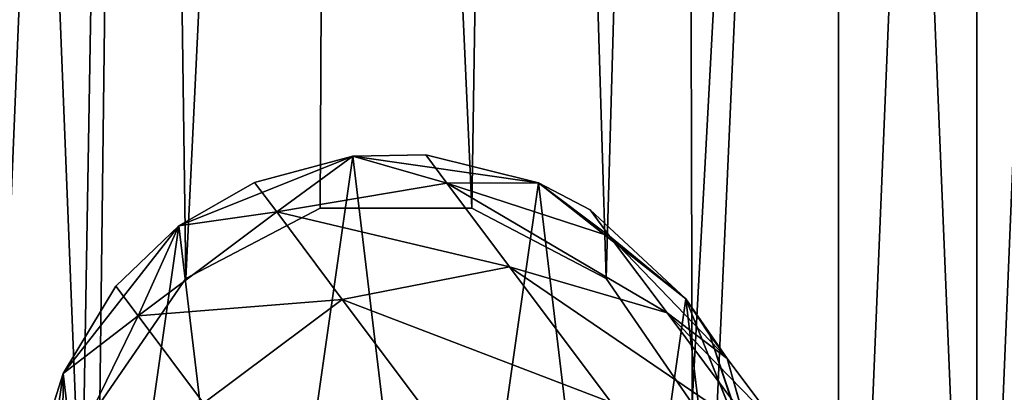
# Model space of a CAD drawing. Extents: x 4 to 698, y -308 to 195.
# Tile 163 of 256: x 374.24 to 390.56, y -15.45 to -9.28. Entities that reach past the tile are written whole.
import ezdxf

# ---------------------------------------------------------------- set-up
doc = ezdxf.new("R2010")
doc.units = 0
doc.header["$LTSCALE"] = 25.4
doc.layers.get('0').update_dxf_attribs({"color": 13, "linetype": 'CONTINUOUS'})

# ---------------------------------------------------------------- blocks, each defined once
blk = doc.blocks.new('DISK-III-7644_STL')
at = {"color": 250}
for p, q in [((379.766, -11.543, 556.61), (376.883, -12.697, 556.61)), ((379.766, -11.543, 556.61), (376.883, -12.697, 556.61)), ((379.766, -11.543, 357.588), (378.136, -11.976, 357.588)), ((378.136, -11.976, 357.588), (379.766, -11.543, 556.61)), ((378.136, -11.976, 357.588), (379.766, -11.543, 556.61)), ((379.766, -11.543, 357.588), (378.136, -11.976, 357.588)), ((379.766, -11.543, 357.588), (378.503, -12.465, 351.48)), ((379.766, -11.543, 357.588), (378.503, -12.465, 351.48)), ((380.972, -11.52, 357.588), (379.766, -11.543, 556.61)), ((380.972, -11.52, 357.588), (379.766, -11.543, 357.588)), ((380.972, -11.52, 357.588), (379.766, -11.543, 556.61)), ((380.972, -11.52, 357.588), (379.766, -11.543, 357.588)), ((382.84, -11.984, 556.61), (379.766, -11.543, 556.61)), ((382.84, -11.984, 556.61), (379.766, -11.543, 556.61)), ((379.766, -11.543, 357.588), (379.766, -11.543, 556.61)), ((379.766, -11.543, 357.588), (379.766, -11.543, 556.61)), ((379.766, -11.543, 357.588), (381.322, -11.988, 351.744)), ((379.766, -11.543, 357.588), (381.322, -11.988, 351.744)), ((382.84, -11.984, 357.588), (380.972, -11.52, 357.588)), ((380.972, -11.52, 357.588), (382.84, -11.984, 556.61)), ((380.972, -11.52, 357.588), (382.84, -11.984, 556.61)), ((380.972, -11.52, 357.588), (381.322, -11.988, 351.744)), ((380.972, -11.52, 357.588), (381.322, -11.988, 351.744)), ((382.84, -11.984, 357.588), (380.972, -11.52, 357.588)), ((378.136, -11.976, 357.588), (376.883, -12.697, 556.61)), ((378.136, -11.976, 357.588), (376.883, -12.697, 556.61)), ((378.136, -11.976, 357.588), (376.883, -12.697, 357.588)), ((378.136, -11.976, 357.588), (376.883, -12.697, 357.588)), ((378.136, -11.976, 357.588), (378.503, -12.465, 351.48)), ((378.136, -11.976, 357.588), (378.503, -12.465, 351.48)), ((381.322, -11.988, 351.744), (378.503, -12.465, 351.48)), ((381.322, -11.988, 351.744), (378.503, -12.465, 351.48)), ((382.84, -11.984, 357.588), (381.322, -11.988, 351.744)), ((382.84, -11.984, 357.588), (381.322, -11.988, 351.744)), ((381.322, -11.988, 351.744), (382.36, -13.374, 346.132)), ((381.322, -11.988, 351.744), (382.36, -13.374, 346.132)), ((381.322, -11.988, 351.744), (384.017, -12.865, 352.212)), ((381.322, -11.988, 351.744), (384.017, -12.865, 352.212)), ((385.282, -13.904, 556.61), (382.84, -11.984, 556.61)), ((383.694, -12.434, 357.588), (382.84, -11.984, 556.61)), ((385.282, -13.904, 556.61), (382.84, -11.984, 556.61)), ((383.694, -12.434, 357.588), (382.84, -11.984, 357.588)), ((382.84, -11.984, 357.588), (382.84, -11.984, 556.61)), ((383.694, -12.434, 357.588), (382.84, -11.984, 556.61)), ((382.84, -11.984, 357.588), (382.84, -11.984, 556.61)), ((382.84, -11.984, 357.588), (384.017, -12.865, 352.212)), ((382.84, -11.984, 357.588), (384.017, -12.865, 352.212)), ((383.694, -12.434, 357.588), (382.84, -11.984, 357.588)), ((378.503, -12.465, 351.48), (376.204, -14.187, 351.48)), ((378.503, -12.465, 351.48), (376.204, -14.187, 351.48)), ((376.883, -12.697, 357.588), (378.503, -12.465, 351.48)), ((376.883, -12.697, 357.588), (378.503, -12.465, 351.48)), ((379.223, -12.403, 556.61), (376.998, -13.57, 556.61)), ((376.998, -13.57, 558.11), (379.223, -12.403, 558.11)), ((376.998, -13.57, 558.11), (379.223, -12.403, 558.11)), ((379.223, -12.403, 556.61), (376.998, -13.57, 556.61)), ((378.503, -12.465, 351.48), (379.587, -13.914, 345.614)), ((378.503, -12.465, 351.48), (379.587, -13.914, 345.614)), ((381.735, -12.403, 556.61), (379.223, -12.403, 556.61)), ((379.223, -12.403, 558.11), (381.735, -12.403, 558.11)), ((379.223, -12.403, 558.11), (381.735, -12.403, 558.11)), ((379.223, -12.403, 558.11), (379.223, -12.403, 556.61)), ((381.735, -12.403, 556.61), (379.223, -12.403, 556.61)), ((379.223, -12.403, 558.11), (379.223, -12.403, 556.61)), ((383.96, -13.57, 556.61), (381.735, -12.403, 556.61)), ((381.735, -12.403, 558.11), (383.96, -13.57, 558.11)), ((381.735, -12.403, 558.11), (383.96, -13.57, 558.11)), ((381.735, -12.403, 558.11), (381.735, -12.403, 556.61)), ((383.96, -13.57, 556.61), (381.735, -12.403, 556.61)), ((381.735, -12.403, 558.11), (381.735, -12.403, 556.61)), ((385.282, -13.904, 357.588), (383.694, -12.434, 357.588)), ((383.694, -12.434, 357.588), (385.282, -13.904, 556.61)), ((383.694, -12.434, 357.588), (385.282, -13.904, 556.61)), ((383.694, -12.434, 357.588), (384.017, -12.865, 352.212)), ((383.694, -12.434, 357.588), (384.017, -12.865, 352.212)), ((385.282, -13.904, 357.588), (383.694, -12.434, 357.588)), ((376.883, -12.697, 556.61), (374.963, -15.139, 556.61)), ((376.883, -12.697, 556.61), (374.963, -15.139, 556.61)), ((376.883, -12.697, 556.61), (375.838, -13.698, 357.588)), ((376.883, -12.697, 357.588), (375.838, -13.698, 357.588)), ((376.883, -12.697, 556.61), (375.838, -13.698, 357.588)), ((376.883, -12.697, 357.588), (375.838, -13.698, 357.588)), ((376.883, -12.697, 357.588), (376.204, -14.187, 351.48)), ((376.883, -12.697, 357.588), (376.204, -14.187, 351.48)), ((376.883, -12.697, 357.588), (376.883, -12.697, 556.61)), ((376.883, -12.697, 357.588), (376.883, -12.697, 556.61)), ((384.017, -12.865, 352.212), (384.971, -14.139, 347.05)), ((385.282, -13.904, 357.588), (384.017, -12.865, 352.212)), ((384.017, -12.865, 352.212), (384.971, -14.139, 347.05)), ((384.017, -12.865, 352.212), (385.969, -14.894, 352.777)), ((384.017, -12.865, 352.212), (385.969, -14.894, 352.777)), ((385.282, -13.904, 357.588), (384.017, -12.865, 352.212)), ((379.587, -13.914, 345.614), (382.36, -13.374, 346.132)), ((379.587, -13.914, 345.614), (382.36, -13.374, 346.132)), ((382.36, -13.374, 346.132), (384.043, -15.622, 340.975)), ((382.36, -13.374, 346.132), (384.043, -15.622, 340.975)), ((382.36, -13.374, 346.132), (384.971, -14.139, 347.05)), ((382.36, -13.374, 346.132), (384.971, -14.139, 347.05)), ((375.838, -13.698, 357.588), (374.963, -15.139, 556.61)), ((375.838, -13.698, 357.588), (374.963, -15.139, 357.588)), ((375.838, -13.698, 357.588), (374.963, -15.139, 556.61)), ((375.838, -13.698, 357.588), (374.963, -15.139, 357.588)), ((376.998, -13.57, 556.61), (375.57, -15.638, 556.61)), ((375.57, -15.638, 558.11), (376.998, -13.57, 558.11)), ((375.57, -15.638, 558.11), (376.998, -13.57, 558.11)), ((376.998, -13.57, 556.61), (375.57, -15.638, 556.61)), ((375.838, -13.698, 357.588), (376.204, -14.187, 351.48)), ((375.838, -13.698, 357.588), (376.204, -14.187, 351.48)), ((376.998, -13.57, 558.11), (376.998, -13.57, 556.61)), ((376.998, -13.57, 558.11), (376.998, -13.57, 556.61)), ((385.388, -15.638, 556.61), (383.96, -13.57, 556.61)), ((383.96, -13.57, 558.11), (385.388, -15.638, 558.11)), ((383.96, -13.57, 558.11), (385.388, -15.638, 558.11)), ((383.96, -13.57, 558.11), (383.96, -13.57, 556.61)), ((385.388, -15.638, 556.61), (383.96, -13.57, 556.61)), ((383.96, -13.57, 558.11), (383.96, -13.57, 556.61)), ((377.289, -15.635, 345.614), (379.587, -13.914, 345.614)), ((377.289, -15.635, 345.614), (379.587, -13.914, 345.614)), ((379.587, -13.914, 345.614), (381.347, -16.264, 340.223)), ((379.587, -13.914, 345.614), (381.347, -16.264, 340.223)), ((386.436, -16.787, 556.61), (385.282, -13.904, 556.61)), ((385.68, -14.509, 357.588), (385.282, -13.904, 556.61)), ((386.436, -16.787, 556.61), (385.282, -13.904, 556.61)), ((385.68, -14.509, 357.588), (385.282, -13.904, 357.588)), ((385.282, -13.904, 357.588), (385.282, -13.904, 556.61)), ((385.68, -14.509, 357.588), (385.282, -13.904, 556.61)), ((385.282, -13.904, 357.588), (385.282, -13.904, 556.61)), ((385.282, -13.904, 357.588), (385.969, -14.894, 352.777)), ((385.282, -13.904, 357.588), (385.969, -14.894, 352.777)), ((385.68, -14.509, 357.588), (385.282, -13.904, 357.588)), ((376.204, -14.187, 351.48), (374.953, -16.758, 351.744)), ((376.204, -14.187, 351.48), (374.953, -16.758, 351.744)), ((374.963, -15.139, 357.588), (376.204, -14.187, 351.48)), ((374.963, -15.139, 357.588), (376.204, -14.187, 351.48)), ((376.204, -14.187, 351.48), (377.289, -15.635, 345.614)), ((376.204, -14.187, 351.48), (377.289, -15.635, 345.614)), ((384.971, -14.139, 347.05), (386.52, -16.207, 342.306)), ((384.971, -14.139, 347.05), (386.52, -16.207, 342.306)), ((384.971, -14.139, 347.05), (386.823, -16.035, 348.158)), ((384.971, -14.139, 347.05), (386.823, -16.035, 348.158)), ((386.436, -16.787, 357.588), (385.68, -14.509, 357.588)), ((385.68, -14.509, 357.588), (386.436, -16.787, 556.61)), ((385.68, -14.509, 357.588), (386.436, -16.787, 556.61)), ((385.68, -14.509, 357.588), (385.969, -14.894, 352.777)), ((385.68, -14.509, 357.588), (385.969, -14.894, 352.777)), ((385.68, -14.509, 357.588), (386.731, -17.611, 353.309)), ((385.68, -14.509, 357.588), (386.731, -17.611, 353.309)), ((386.436, -16.787, 357.588), (385.68, -14.509, 357.588)), ((385.969, -14.894, 352.777), (386.823, -16.035, 348.158)), ((385.969, -14.894, 352.777), (386.823, -16.035, 348.158)), ((385.969, -14.894, 352.777), (386.731, -17.611, 353.309)), ((385.969, -14.894, 352.777), (386.731, -17.611, 353.309)), ((374.963, -15.139, 556.61), (374.522, -18.213, 556.61)), ((374.963, -15.139, 556.61), (374.522, -18.213, 556.61)), ((374.963, -15.139, 357.588), (374.602, -16.29, 357.588)), ((374.602, -16.29, 357.588), (374.963, -15.139, 556.61)), ((374.602, -16.29, 357.588), (374.963, -15.139, 556.61)), ((374.963, -15.139, 357.588), (374.602, -16.29, 357.588)), ((374.963, -15.139, 357.588), (374.953, -16.758, 351.744)), ((374.963, -15.139, 357.588), (374.953, -16.758, 351.744)), ((374.963, -15.139, 357.588), (374.963, -15.139, 556.61)), ((374.963, -15.139, 357.588), (374.963, -15.139, 556.61))]:
    blk.add_line(p, q, dxfattribs=at)
mesh = blk.add_polyface(dxfattribs=at)
corners = [(301.698, -12.274, 585.61), (300.339, 4.129, 585.61), (300.339, -4.129, 585.61), (301.698, 12.274, 585.61), (301.834, -4.005, 585.61), (304.379, -20.085, 585.61), (303.152, -11.906, 585.61), (305.753, -19.482, 585.61), (308.31, -27.347, 585.61), (309.566, -26.527, 585.61), (313.382, -33.864, 585.61), (314.486, -32.848, 585.61), (319.457, -39.457, 585.61), (320.379, -38.273, 585.61), (326.371, -43.974, 585.61), (327.085, -42.654, 585.61), (333.933, -47.291, 585.61), (334.42, -45.872, 585.61), (341.938, -49.318, 585.61), (342.185, -47.839, 585.61), (350.168, -50, 585.61), (350.168, -48.5, 585.61), (358.398, -49.318, 585.61), (358.151, -47.839, 585.61), (365.916, -45.872, 585.61), (366.403, -47.291, 585.61), (373.252, -42.654, 585.61), (373.966, -43.974, 585.61), (379.957, -38.273, 585.61), (380.879, -39.457, 585.61), (385.851, -32.848, 585.61), (386.954, -33.864, 585.61), (390.771, -26.527, 585.61), (392.026, -27.347, 585.61), (394.583, -19.482, 585.61), (395.957, -20.085, 585.61), (397.184, -11.906, 585.61), (398.638, -12.274, 585.61), (398.502, -4.005, 585.61), (398.502, 4.005, 585.61), (301.834, 4.005, 585.61), (304.379, 20.085, 585.61), (303.152, 11.906, 585.61), (305.753, 19.482, 585.61), (308.31, 27.347, 585.61), (309.566, 26.527, 585.61), (313.382, 33.864, 585.61), (314.486, 32.848, 585.61), (319.457, 39.457, 585.61), (320.379, 38.273, 585.61), (326.371, 43.974, 585.61), (327.085, 42.654, 585.61), (333.933, 47.291, 585.61), (334.42, 45.872, 585.61), (341.938, 49.318, 585.61), (342.185, 47.839, 585.61), (350.168, 50, 585.61), (350.168, 48.5, 585.61), (358.151, 47.839, 585.61), (358.398, 49.318, 585.61), (365.916, 45.872, 585.61), (366.403, 47.291, 585.61), (373.252, 42.654, 585.61), (373.966, 43.974, 585.61), (379.957, 38.273, 585.61), (380.879, 39.457, 585.61), (385.851, 32.848, 585.61), (386.954, 33.864, 585.61), (390.771, 26.527, 585.61), (392.026, 27.347, 585.61), (394.583, 19.482, 585.61), (395.957, 20.085, 585.61), (397.184, 11.906, 585.61), (398.638, 12.274, 585.61), (399.997, -4.129, 585.61), (399.997, 4.129, 585.61)]
mesh.append_faces([[corners[k] for k in face] for face in [(0, 1, 2), (73, 74, 75)]], dxfattribs={"vtx0": -1, "color": 250})
mesh.append_faces([[corners[k] for k in face] for face in [(1, 0, 3), (4, 5, 6), (6, 5, 7), (7, 8, 9), (9, 10, 11), (11, 12, 13), (13, 14, 15), (15, 16, 17), (17, 18, 19), (19, 20, 21), (21, 22, 23), (23, 22, 24), (24, 25, 26), (26, 27, 28), (28, 29, 30), (30, 31, 32), (32, 33, 34), (34, 35, 36), (36, 37, 38), (38, 37, 39), (3, 40, 41), (40, 3, 4), (41, 43, 44), (44, 45, 46), (46, 47, 48), (48, 49, 50), (50, 51, 52), (52, 53, 54), (54, 55, 56), (56, 58, 59), (59, 60, 61), (61, 62, 63), (63, 64, 65), (65, 66, 67), (67, 68, 69), (69, 70, 71), (71, 72, 73)]], dxfattribs={"vtx0": -1, "vtx1": -1, "color": 250})
mesh.append_faces([[corners[k] for k in face] for face in [(3, 0, 4), (73, 39, 37)]], dxfattribs={"vtx0": -1, "vtx1": -1, "vtx2": -1, "color": 250})
mesh.append_faces([[corners[k] for k in face] for face in [(4, 0, 5), (7, 5, 8), (9, 8, 10), (11, 10, 12), (13, 12, 14), (15, 14, 16), (17, 16, 18), (19, 18, 20), (21, 20, 22), (24, 22, 25), (26, 25, 27), (28, 27, 29), (30, 29, 31), (32, 31, 33), (34, 33, 35), (36, 35, 37), (41, 40, 42), (41, 42, 43), (44, 43, 45), (46, 45, 47), (48, 47, 49), (50, 49, 51), (52, 51, 53), (54, 53, 55), (56, 55, 57), (56, 57, 58), (59, 58, 60), (61, 60, 62), (63, 62, 64), (65, 64, 66), (67, 66, 68), (69, 68, 70), (71, 70, 72), (73, 72, 39), (73, 37, 74)]], dxfattribs={"vtx0": -1, "vtx2": -1, "color": 250})
mesh = blk.add_polyface(dxfattribs=at)
corners = [(344.956, 34.367, 556.61), (346.229, -47.537, 556.61), (342.317, -47.049, 556.61), (345.847, 32.018, 556.61), (347.728, 30.351, 556.61), (350.168, -47.7, 556.61), (350.168, 29.75, 556.61), (352.608, 30.351, 556.61), (354.107, -47.537, 556.61), (354.489, 32.018, 556.61), (358.019, -47.049, 556.61), (355.38, 34.367, 556.61), (358.019, 47.049, 556.61), (361.878, 46.24, 556.61), (361.878, -46.24, 556.61), (365.656, 45.115, 556.61), (365.656, -45.115, 556.61), (369.329, 43.682, 556.61), (369.329, -43.682, 556.61), (372.871, 41.951, 556.61), (372.871, -41.951, 556.61), (376.258, 39.933, 556.61), (375.267, -18.133, 556.61), (375.57, -15.638, 556.61), (376.998, -13.57, 556.61), (379.466, 37.642, 556.61), (379.223, -12.403, 556.61), (381.735, -12.403, 556.61), (382.474, 35.094, 556.61), (383.96, -13.57, 556.61), (385.262, 32.306, 556.61), (385.388, -15.638, 556.61), (387.81, 29.298, 556.61), (385.691, -18.133, 556.61), (376.258, -39.933, 556.61), (376.158, -20.482, 556.61), (378.039, -22.149, 556.61), (379.466, -37.642, 556.61), (380.479, -22.75, 556.61), (382.474, -35.094, 556.61), (382.919, -22.149, 556.61), (385.262, -32.306, 556.61), (384.8, -20.482, 556.61), (387.81, -29.298, 556.61), (390.101, 26.089, 556.61), (390.101, -26.089, 556.61), (392.119, 22.703, 556.61), (392.119, -22.703, 556.61), (393.851, 19.161, 556.61), (393.851, -19.161, 556.61), (395.284, 15.488, 556.61), (395.284, -15.488, 556.61), (396.409, 11.71, 556.61), (396.409, -11.71, 556.61), (397.218, 7.851, 556.61), (397.218, -7.851, 556.61), (397.705, 3.939, 556.61), (397.705, -3.939, 556.61), (397.868, 0, 556.61), (314.646, -18.133, 556.61), (315.074, -32.306, 556.61), (312.526, -29.298, 556.61), (315.537, -20.482, 556.61), (317.862, -35.094, 556.61), (317.417, -22.149, 556.61), (319.857, -22.75, 556.61), (320.87, -37.642, 556.61), (322.297, -22.149, 556.61), (324.079, -39.933, 556.61), (324.178, -20.482, 556.61), (327.465, -41.951, 556.61), (325.069, -18.133, 556.61), (327.465, 41.951, 556.61), (331.007, 43.682, 556.61), (331.007, -43.682, 556.61), (334.68, 45.115, 556.61), (334.68, -45.115, 556.61), (338.458, 46.24, 556.61), (338.458, -46.24, 556.61), (342.317, 47.049, 556.61), (346.229, 47.537, 556.61), (345.259, 36.862, 556.61), (346.687, 38.93, 556.61), (350.168, 47.7, 556.61), (348.912, 40.097, 556.61), (351.425, 40.097, 556.61), (354.107, 47.537, 556.61), (353.65, 38.93, 556.61), (355.077, 36.862, 556.61), (302.631, 3.939, 556.61), (302.631, -3.939, 556.61), (302.468, 0, 556.61), (303.119, 7.851, 556.61), (303.119, -7.851, 556.61), (303.928, 11.71, 556.61), (303.928, -11.71, 556.61), (305.053, 15.488, 556.61), (305.053, -15.488, 556.61), (306.486, 19.161, 556.61), (306.486, -19.161, 556.61), (308.217, 22.703, 556.61), (308.217, -22.703, 556.61), (310.235, 26.089, 556.61), (310.235, -26.089, 556.61), (312.526, 29.298, 556.61), (315.074, 32.306, 556.61), (314.948, -15.638, 556.61), (316.376, -13.57, 556.61), (317.862, 35.094, 556.61), (318.601, -12.403, 556.61), (320.87, 37.642, 556.61), (321.114, -12.403, 556.61), (324.079, 39.933, 556.61), (323.339, -13.57, 556.61), (324.766, -15.638, 556.61)]
mesh.append_faces([[corners[k] for k in face] for face in [(57, 56, 58), (89, 90, 91)]], dxfattribs={"vtx0": -1, "color": 250})
mesh.append_faces([[corners[k] for k in face] for face in [(1, 4, 5), (5, 7, 8), (8, 9, 10), (10, 13, 14), (14, 15, 16), (16, 17, 18), (18, 19, 20), (22, 21, 23), (23, 21, 24), (24, 25, 26), (26, 25, 27), (27, 28, 29), (29, 30, 31), (31, 32, 33), (34, 36, 37), (37, 38, 39), (39, 40, 41), (41, 33, 43), (43, 44, 45), (45, 46, 47), (47, 48, 49), (49, 50, 51), (51, 52, 53), (53, 54, 55), (55, 56, 57), (60, 62, 63), (63, 65, 66), (66, 67, 68), (68, 69, 70), (70, 73, 74), (74, 75, 76), (76, 77, 78), (78, 79, 2), (0, 80, 81), (81, 80, 82), (82, 83, 84), (84, 83, 85), (85, 86, 87), (87, 86, 88), (88, 12, 11), (90, 92, 93), (93, 94, 95), (95, 96, 97), (97, 98, 99), (99, 100, 101), (101, 102, 103), (103, 104, 61), (59, 105, 106), (106, 105, 107), (107, 108, 109), (109, 110, 111), (111, 112, 113), (113, 112, 114), (114, 72, 71)]], dxfattribs={"vtx0": -1, "vtx1": -1, "color": 250})
mesh.append_faces([[corners[k] for k in face] for face in [(10, 11, 12), (20, 21, 22), (43, 33, 32), (70, 71, 72), (2, 79, 0), (61, 105, 59)]], dxfattribs={"vtx0": -1, "vtx1": -1, "vtx2": -1, "color": 250})
mesh.append_faces([[corners[k] for k in face] for face in [(0, 1, 2), (1, 0, 3), (1, 3, 4), (5, 4, 6), (5, 6, 7), (8, 7, 9), (10, 9, 11), (10, 12, 13), (14, 13, 15), (16, 15, 17), (18, 17, 19), (20, 19, 21), (24, 21, 25), (27, 25, 28), (29, 28, 30), (31, 30, 32), (22, 34, 20), (34, 22, 35), (34, 35, 36), (37, 36, 38), (39, 38, 40), (41, 40, 42), (41, 42, 33), (43, 32, 44), (45, 44, 46), (47, 46, 48), (49, 48, 50), (51, 50, 52), (53, 52, 54), (55, 54, 56), (59, 60, 61), (60, 59, 62), (63, 62, 64), (63, 64, 65), (66, 65, 67), (68, 67, 69), (70, 69, 71), (70, 72, 73), (74, 73, 75), (76, 75, 77), (78, 77, 79), (0, 79, 80), (82, 80, 83), (85, 83, 86), (88, 86, 12), (90, 89, 92), (93, 92, 94), (95, 94, 96), (97, 96, 98), (99, 98, 100), (101, 100, 102), (103, 102, 104), (61, 104, 105), (107, 105, 108), (109, 108, 110), (111, 110, 112), (114, 112, 72)]], dxfattribs={"vtx0": -1, "vtx2": -1, "color": 250})
mesh = blk.add_polyface(dxfattribs=at)
corners = [(314.646, -18.133, 558.11), (315.074, 32.306, 558.11), (312.526, 29.298, 558.11), (314.948, -15.638, 558.11), (316.376, -13.57, 558.11), (317.862, 35.094, 558.11), (318.601, -12.403, 558.11), (320.87, 37.642, 558.11), (321.114, -12.403, 558.11), (324.079, 39.933, 558.11), (323.339, -13.57, 558.11), (324.766, -15.638, 558.11), (327.465, 41.951, 558.11), (325.069, -18.133, 558.11), (327.465, -41.951, 558.11), (331.007, -43.682, 558.11), (331.007, 43.682, 558.11), (334.68, -45.115, 558.11), (334.68, 45.115, 558.11), (338.458, -46.24, 558.11), (338.458, 46.24, 558.11), (342.317, -47.049, 558.11), (342.317, 47.049, 558.11), (346.229, -47.537, 558.11), (344.956, 34.367, 558.11), (345.847, 32.018, 558.11), (347.728, 30.351, 558.11), (350.168, -47.7, 558.11), (350.168, 29.75, 558.11), (354.107, -47.537, 558.11), (352.608, 30.351, 558.11), (354.489, 32.018, 558.11), (358.019, -47.049, 558.11), (355.38, 34.367, 558.11), (302.631, -3.939, 558.11), (302.631, 3.939, 558.11), (302.468, 0, 558.11), (303.119, -7.851, 558.11), (303.119, 7.851, 558.11), (303.928, -11.71, 558.11), (303.928, 11.71, 558.11), (305.053, -15.488, 558.11), (305.053, 15.488, 558.11), (306.486, -19.161, 558.11), (306.486, 19.161, 558.11), (308.217, -22.703, 558.11), (308.217, 22.703, 558.11), (310.235, -26.089, 558.11), (310.235, 26.089, 558.11), (312.526, -29.298, 558.11), (315.074, -32.306, 558.11), (315.537, -20.482, 558.11), (317.862, -35.094, 558.11), (317.417, -22.149, 558.11), (319.857, -22.75, 558.11), (320.87, -37.642, 558.11), (322.297, -22.149, 558.11), (324.079, -39.933, 558.11), (324.178, -20.482, 558.11), (346.229, 47.537, 558.11), (345.259, 36.862, 558.11), (346.687, 38.93, 558.11), (350.168, 47.7, 558.11), (348.912, 40.097, 558.11), (351.425, 40.097, 558.11), (354.107, 47.537, 558.11), (353.65, 38.93, 558.11), (355.077, 36.862, 558.11), (358.019, 47.049, 558.11), (361.878, -46.24, 558.11), (361.878, 46.24, 558.11), (365.656, -45.115, 558.11), (365.656, 45.115, 558.11), (369.329, -43.682, 558.11), (369.329, 43.682, 558.11), (372.871, -41.951, 558.11), (372.871, 41.951, 558.11), (375.267, -18.133, 558.11), (376.258, -39.933, 558.11), (376.158, -20.482, 558.11), (378.039, -22.149, 558.11), (379.466, -37.642, 558.11), (380.479, -22.75, 558.11), (382.474, -35.094, 558.11), (382.919, -22.149, 558.11), (385.262, -32.306, 558.11), (384.8, -20.482, 558.11), (385.691, -18.133, 558.11), (387.81, -29.298, 558.11), (376.258, 39.933, 558.11), (375.57, -15.638, 558.11), (376.998, -13.57, 558.11), (379.466, 37.642, 558.11), (379.223, -12.403, 558.11), (381.735, -12.403, 558.11), (382.474, 35.094, 558.11), (383.96, -13.57, 558.11), (385.262, 32.306, 558.11), (385.388, -15.638, 558.11), (387.81, 29.298, 558.11), (390.101, -26.089, 558.11), (390.101, 26.089, 558.11), (392.119, -22.703, 558.11), (392.119, 22.703, 558.11), (393.851, -19.161, 558.11), (393.851, 19.161, 558.11), (395.284, -15.488, 558.11), (395.284, 15.488, 558.11), (396.409, -11.71, 558.11), (396.409, 11.71, 558.11), (397.218, -7.851, 558.11), (397.218, 7.851, 558.11), (397.705, -3.939, 558.11), (397.705, 3.939, 558.11), (397.868, 0, 558.11)]
mesh.append_faces([[corners[k] for k in face] for face in [(34, 35, 36), (113, 112, 114)]], dxfattribs={"vtx0": -1, "color": 250})
mesh.append_faces([[corners[k] for k in face] for face in [(1, 4, 5), (5, 6, 7), (7, 8, 9), (9, 11, 12), (12, 15, 16), (16, 17, 18), (18, 19, 20), (20, 21, 22), (24, 23, 25), (25, 23, 26), (26, 27, 28), (28, 29, 30), (30, 29, 31), (31, 32, 33), (35, 37, 38), (38, 39, 40), (40, 41, 42), (42, 43, 44), (44, 45, 46), (46, 47, 48), (48, 49, 2), (0, 50, 51), (51, 52, 53), (53, 52, 54), (54, 55, 56), (56, 57, 58), (58, 14, 13), (59, 61, 62), (62, 64, 65), (65, 67, 68), (68, 69, 70), (70, 71, 72), (72, 73, 74), (74, 75, 76), (77, 78, 79), (79, 78, 80), (80, 81, 82), (82, 83, 84), (84, 85, 86), (86, 85, 87), (89, 91, 92), (92, 94, 95), (95, 96, 97), (97, 98, 99), (99, 100, 101), (101, 102, 103), (103, 104, 105), (105, 106, 107), (107, 108, 109), (109, 110, 111), (111, 112, 113)]], dxfattribs={"vtx0": -1, "vtx1": -1, "color": 250})
mesh.append_faces([[corners[k] for k in face] for face in [(12, 13, 14), (22, 23, 24), (2, 50, 0), (68, 33, 32), (76, 75, 77), (99, 87, 88)]], dxfattribs={"vtx0": -1, "vtx1": -1, "vtx2": -1, "color": 250})
mesh.append_faces([[corners[k] for k in face] for face in [(0, 1, 2), (1, 0, 3), (1, 3, 4), (5, 4, 6), (7, 6, 8), (9, 8, 10), (9, 10, 11), (12, 11, 13), (12, 14, 15), (16, 15, 17), (18, 17, 19), (20, 19, 21), (22, 21, 23), (26, 23, 27), (28, 27, 29), (31, 29, 32), (35, 34, 37), (38, 37, 39), (40, 39, 41), (42, 41, 43), (44, 43, 45), (46, 45, 47), (48, 47, 49), (2, 49, 50), (51, 50, 52), (54, 52, 55), (56, 55, 57), (58, 57, 14), (24, 59, 22), (59, 24, 60), (59, 60, 61), (62, 61, 63), (62, 63, 64), (65, 64, 66), (65, 66, 67), (68, 67, 33), (68, 32, 69), (70, 69, 71), (72, 71, 73), (74, 73, 75), (77, 75, 78), (80, 78, 81), (82, 81, 83), (84, 83, 85), (87, 85, 88), (77, 89, 76), (89, 77, 90), (89, 90, 91), (92, 91, 93), (92, 93, 94), (95, 94, 96), (97, 96, 98), (99, 98, 87), (99, 88, 100), (101, 100, 102), (103, 102, 104), (105, 104, 106), (107, 106, 108), (109, 108, 110), (111, 110, 112)]], dxfattribs={"vtx0": -1, "vtx2": -1, "color": 250})
mesh = blk.add_polyface(dxfattribs=at)
corners = [(375.676, -21.096, 556.61), (374.963, -15.139, 556.61), (374.522, -18.213, 556.61), (376.883, -12.697, 556.61), (378.118, -23.016, 556.61), (379.766, -11.543, 556.61), (381.192, -23.457, 556.61), (382.84, -11.984, 556.61), (384.076, -22.303, 556.61), (385.282, -13.904, 556.61), (385.995, -19.861, 556.61), (386.436, -16.787, 556.61)]
mesh.append_faces([[corners[k] for k in face] for face in [(0, 1, 2), (9, 10, 11)]], dxfattribs={"vtx0": -1, "color": 250})
mesh.append_faces([[corners[k] for k in face] for face in [(1, 0, 3), (3, 4, 5), (5, 6, 7), (7, 8, 9)]], dxfattribs={"vtx0": -1, "vtx1": -1, "color": 250})
mesh.append_faces([[corners[k] for k in face] for face in [(3, 0, 4), (5, 4, 6), (7, 6, 8), (9, 8, 10)]], dxfattribs={"vtx0": -1, "vtx2": -1, "color": 250})
mesh = blk.add_polyface(dxfattribs=at)
corners = [(379.766, -11.543, 556.61), (378.136, -11.976, 357.588), (376.883, -12.697, 556.61)]
mesh.append_faces([[corners[k] for k in face] for face in [(0, 1, 2)]], dxfattribs={"color": 250})
mesh = blk.add_polyface(dxfattribs=at)
corners = [(379.766, -11.543, 556.61), (379.766, -11.543, 357.588), (378.136, -11.976, 357.588)]
mesh.append_faces([[corners[k] for k in face] for face in [(0, 1, 2)]], dxfattribs={"color": 250})
mesh = blk.add_polyface(dxfattribs=at)
corners = [(379.766, -11.543, 357.588), (378.503, -12.465, 351.48), (378.136, -11.976, 357.588)]
mesh.append_faces([[corners[k] for k in face] for face in [(0, 1, 2)]], dxfattribs={"color": 250})
mesh = blk.add_polyface(dxfattribs=at)
corners = [(379.766, -11.543, 357.588), (381.322, -11.988, 351.744), (378.503, -12.465, 351.48)]
mesh.append_faces([[corners[k] for k in face] for face in [(0, 1, 2)]], dxfattribs={"color": 250})
mesh = blk.add_polyface(dxfattribs=at)
corners = [(382.84, -11.984, 556.61), (380.972, -11.52, 357.588), (379.766, -11.543, 556.61)]
mesh.append_faces([[corners[k] for k in face] for face in [(0, 1, 2)]], dxfattribs={"color": 250})
mesh = blk.add_polyface(dxfattribs=at)
corners = [(379.766, -11.543, 556.61), (380.972, -11.52, 357.588), (379.766, -11.543, 357.588)]
mesh.append_faces([[corners[k] for k in face] for face in [(0, 1, 2)]], dxfattribs={"color": 250})
mesh = blk.add_polyface(dxfattribs=at)
corners = [(380.972, -11.52, 357.588), (381.322, -11.988, 351.744), (379.766, -11.543, 357.588)]
mesh.append_faces([[corners[k] for k in face] for face in [(0, 1, 2)]], dxfattribs={"color": 250})
mesh = blk.add_polyface(dxfattribs=at)
corners = [(382.84, -11.984, 556.61), (382.84, -11.984, 357.588), (380.972, -11.52, 357.588)]
mesh.append_faces([[corners[k] for k in face] for face in [(0, 1, 2)]], dxfattribs={"color": 250})
mesh = blk.add_polyface(dxfattribs=at)
corners = [(382.84, -11.984, 357.588), (381.322, -11.988, 351.744), (380.972, -11.52, 357.588)]
mesh.append_faces([[corners[k] for k in face] for face in [(0, 1, 2)]], dxfattribs={"color": 250})
mesh = blk.add_polyface(dxfattribs=at)
corners = [(376.883, -12.697, 556.61), (378.136, -11.976, 357.588), (376.883, -12.697, 357.588)]
mesh.append_faces([[corners[k] for k in face] for face in [(0, 1, 2)]], dxfattribs={"color": 250})
mesh = blk.add_polyface(dxfattribs=at)
corners = [(378.136, -11.976, 357.588), (378.503, -12.465, 351.48), (376.883, -12.697, 357.588)]
mesh.append_faces([[corners[k] for k in face] for face in [(0, 1, 2)]], dxfattribs={"color": 250})
mesh = blk.add_polyface(dxfattribs=at)
corners = [(378.503, -12.465, 351.48), (382.36, -13.374, 346.132), (379.587, -13.914, 345.614), (381.322, -11.988, 351.744)]
mesh.append_faces([[corners[k] for k in face] for face in [(0, 1, 2), (1, 0, 3)]], dxfattribs={"vtx0": -1, "color": 250})
mesh = blk.add_polyface(dxfattribs=at)
corners = [(382.84, -11.984, 357.588), (384.017, -12.865, 352.212), (381.322, -11.988, 351.744)]
mesh.append_faces([[corners[k] for k in face] for face in [(0, 1, 2)]], dxfattribs={"color": 250})
mesh = blk.add_polyface(dxfattribs=at)
corners = [(381.322, -11.988, 351.744), (384.971, -14.139, 347.05), (382.36, -13.374, 346.132), (384.017, -12.865, 352.212)]
mesh.append_faces([[corners[k] for k in face] for face in [(0, 1, 2), (1, 0, 3)]], dxfattribs={"vtx0": -1, "color": 250})
mesh = blk.add_polyface(dxfattribs=at)
corners = [(385.282, -13.904, 556.61), (383.694, -12.434, 357.588), (382.84, -11.984, 556.61)]
mesh.append_faces([[corners[k] for k in face] for face in [(0, 1, 2)]], dxfattribs={"color": 250})
mesh = blk.add_polyface(dxfattribs=at)
corners = [(382.84, -11.984, 556.61), (383.694, -12.434, 357.588), (382.84, -11.984, 357.588)]
mesh.append_faces([[corners[k] for k in face] for face in [(0, 1, 2)]], dxfattribs={"color": 250})
mesh = blk.add_polyface(dxfattribs=at)
corners = [(383.694, -12.434, 357.588), (384.017, -12.865, 352.212), (382.84, -11.984, 357.588)]
mesh.append_faces([[corners[k] for k in face] for face in [(0, 1, 2)]], dxfattribs={"color": 250})
mesh = blk.add_polyface(dxfattribs=at)
corners = [(376.883, -12.697, 357.588), (378.503, -12.465, 351.48), (376.204, -14.187, 351.48)]
mesh.append_faces([[corners[k] for k in face] for face in [(0, 1, 2)]], dxfattribs={"color": 250})
mesh = blk.add_polyface(dxfattribs=at)
corners = [(376.204, -14.187, 351.48), (379.587, -13.914, 345.614), (377.289, -15.635, 345.614), (378.503, -12.465, 351.48)]
mesh.append_faces([[corners[k] for k in face] for face in [(0, 1, 2), (1, 0, 3)]], dxfattribs={"vtx0": -1, "color": 250})
mesh = blk.add_polyface(dxfattribs=at)
corners = [(379.223, -12.403, 558.11), (376.998, -13.57, 556.61), (379.223, -12.403, 556.61), (376.998, -13.57, 558.11)]
mesh.append_faces([[corners[k] for k in face] for face in [(0, 1, 2), (1, 0, 3)]], dxfattribs={"vtx0": -1, "color": 250})
mesh = blk.add_polyface(dxfattribs=at)
corners = [(381.735, -12.403, 558.11), (379.223, -12.403, 556.61), (381.735, -12.403, 556.61), (379.223, -12.403, 558.11)]
mesh.append_faces([[corners[k] for k in face] for face in [(0, 1, 2), (1, 0, 3)]], dxfattribs={"vtx0": -1, "color": 250})
mesh = blk.add_polyface(dxfattribs=at)
corners = [(383.96, -13.57, 558.11), (381.735, -12.403, 556.61), (383.96, -13.57, 556.61), (381.735, -12.403, 558.11)]
mesh.append_faces([[corners[k] for k in face] for face in [(0, 1, 2), (1, 0, 3)]], dxfattribs={"vtx0": -1, "color": 250})
mesh = blk.add_polyface(dxfattribs=at)
corners = [(385.282, -13.904, 556.61), (385.282, -13.904, 357.588), (383.694, -12.434, 357.588)]
mesh.append_faces([[corners[k] for k in face] for face in [(0, 1, 2)]], dxfattribs={"color": 250})
mesh = blk.add_polyface(dxfattribs=at)
corners = [(385.282, -13.904, 357.588), (384.017, -12.865, 352.212), (383.694, -12.434, 357.588)]
mesh.append_faces([[corners[k] for k in face] for face in [(0, 1, 2)]], dxfattribs={"color": 250})
mesh = blk.add_polyface(dxfattribs=at)
corners = [(376.883, -12.697, 556.61), (375.838, -13.698, 357.588), (374.963, -15.139, 556.61)]
mesh.append_faces([[corners[k] for k in face] for face in [(0, 1, 2)]], dxfattribs={"color": 250})
mesh = blk.add_polyface(dxfattribs=at)
corners = [(376.883, -12.697, 556.61), (376.883, -12.697, 357.588), (375.838, -13.698, 357.588)]
mesh.append_faces([[corners[k] for k in face] for face in [(0, 1, 2)]], dxfattribs={"color": 250})
mesh = blk.add_polyface(dxfattribs=at)
corners = [(376.883, -12.697, 357.588), (376.204, -14.187, 351.48), (375.838, -13.698, 357.588)]
mesh.append_faces([[corners[k] for k in face] for face in [(0, 1, 2)]], dxfattribs={"color": 250})
mesh = blk.add_polyface(dxfattribs=at)
corners = [(384.971, -14.139, 347.05), (385.969, -14.894, 352.777), (386.823, -16.035, 348.158), (384.017, -12.865, 352.212)]
mesh.append_faces([[corners[k] for k in face] for face in [(0, 1, 2), (1, 0, 3)]], dxfattribs={"vtx0": -1, "color": 250})
mesh = blk.add_polyface(dxfattribs=at)
corners = [(384.017, -12.865, 352.212), (385.282, -13.904, 357.588), (385.969, -14.894, 352.777)]
mesh.append_faces([[corners[k] for k in face] for face in [(0, 1, 2)]], dxfattribs={"color": 250})
mesh = blk.add_polyface(dxfattribs=at)
corners = [(379.587, -13.914, 345.614), (384.043, -15.622, 340.975), (381.347, -16.264, 340.223), (382.36, -13.374, 346.132)]
mesh.append_faces([[corners[k] for k in face] for face in [(0, 1, 2), (1, 0, 3)]], dxfattribs={"vtx0": -1, "color": 250})
mesh = blk.add_polyface(dxfattribs=at)
corners = [(382.36, -13.374, 346.132), (386.52, -16.207, 342.306), (384.043, -15.622, 340.975), (384.971, -14.139, 347.05)]
mesh.append_faces([[corners[k] for k in face] for face in [(0, 1, 2), (1, 0, 3)]], dxfattribs={"vtx0": -1, "color": 250})
mesh = blk.add_polyface(dxfattribs=at)
corners = [(375.838, -13.698, 357.588), (374.963, -15.139, 357.588), (374.963, -15.139, 556.61)]
mesh.append_faces([[corners[k] for k in face] for face in [(0, 1, 2)]], dxfattribs={"color": 250})
mesh = blk.add_polyface(dxfattribs=at)
corners = [(375.838, -13.698, 357.588), (376.204, -14.187, 351.48), (374.963, -15.139, 357.588)]
mesh.append_faces([[corners[k] for k in face] for face in [(0, 1, 2)]], dxfattribs={"color": 250})
mesh = blk.add_polyface(dxfattribs=at)
corners = [(376.998, -13.57, 556.61), (375.57, -15.638, 558.11), (375.57, -15.638, 556.61), (376.998, -13.57, 558.11)]
mesh.append_faces([[corners[k] for k in face] for face in [(0, 1, 2), (1, 0, 3)]], dxfattribs={"vtx0": -1, "color": 250})
mesh = blk.add_polyface(dxfattribs=at)
corners = [(383.96, -13.57, 558.11), (385.388, -15.638, 556.61), (385.388, -15.638, 558.11), (383.96, -13.57, 556.61)]
mesh.append_faces([[corners[k] for k in face] for face in [(0, 1, 2), (1, 0, 3)]], dxfattribs={"vtx0": -1, "color": 250})
mesh = blk.add_polyface(dxfattribs=at)
corners = [(377.289, -15.635, 345.614), (381.347, -16.264, 340.223), (379.048, -17.985, 340.223), (379.587, -13.914, 345.614)]
mesh.append_faces([[corners[k] for k in face] for face in [(0, 1, 2), (1, 0, 3)]], dxfattribs={"vtx0": -1, "color": 250})
mesh = blk.add_polyface(dxfattribs=at)
corners = [(385.282, -13.904, 556.61), (386.436, -16.787, 556.61), (385.68, -14.509, 357.588)]
mesh.append_faces([[corners[k] for k in face] for face in [(0, 1, 2)]], dxfattribs={"color": 250})
mesh = blk.add_polyface(dxfattribs=at)
corners = [(385.282, -13.904, 556.61), (385.68, -14.509, 357.588), (385.282, -13.904, 357.588)]
mesh.append_faces([[corners[k] for k in face] for face in [(0, 1, 2)]], dxfattribs={"color": 250})
mesh = blk.add_polyface(dxfattribs=at)
corners = [(385.282, -13.904, 357.588), (385.68, -14.509, 357.588), (385.969, -14.894, 352.777)]
mesh.append_faces([[corners[k] for k in face] for face in [(0, 1, 2)]], dxfattribs={"color": 250})
mesh = blk.add_polyface(dxfattribs=at)
corners = [(376.204, -14.187, 351.48), (374.953, -16.758, 351.744), (374.963, -15.139, 357.588)]
mesh.append_faces([[corners[k] for k in face] for face in [(0, 1, 2)]], dxfattribs={"color": 250})
mesh = blk.add_polyface(dxfattribs=at)
corners = [(374.953, -16.758, 351.744), (377.289, -15.635, 345.614), (375.99, -18.144, 346.132), (376.204, -14.187, 351.48)]
mesh.append_faces([[corners[k] for k in face] for face in [(0, 1, 2), (1, 0, 3)]], dxfattribs={"vtx0": -1, "color": 250})
mesh = blk.add_polyface(dxfattribs=at)
corners = [(386.52, -16.207, 342.306), (386.823, -16.035, 348.158), (388.209, -17.885, 343.912), (384.971, -14.139, 347.05)]
mesh.append_faces([[corners[k] for k in face] for face in [(0, 1, 2), (1, 0, 3)]], dxfattribs={"vtx0": -1, "color": 250})
mesh = blk.add_polyface(dxfattribs=at)
corners = [(385.68, -14.509, 357.588), (386.436, -16.787, 556.61), (386.436, -16.787, 357.588)]
mesh.append_faces([[corners[k] for k in face] for face in [(0, 1, 2)]], dxfattribs={"color": 250})
mesh = blk.add_polyface(dxfattribs=at)
corners = [(385.68, -14.509, 357.588), (386.731, -17.611, 353.309), (385.969, -14.894, 352.777)]
mesh.append_faces([[corners[k] for k in face] for face in [(0, 1, 2)]], dxfattribs={"color": 250})
mesh = blk.add_polyface(dxfattribs=at)
corners = [(385.68, -14.509, 357.588), (386.436, -16.787, 357.588), (386.731, -17.611, 353.309)]
mesh.append_faces([[corners[k] for k in face] for face in [(0, 1, 2)]], dxfattribs={"color": 250})
mesh = blk.add_polyface(dxfattribs=at)
corners = [(386.823, -16.035, 348.158), (386.731, -17.611, 353.309), (387.491, -18.625, 349.201), (385.969, -14.894, 352.777)]
mesh.append_faces([[corners[k] for k in face] for face in [(0, 1, 2), (1, 0, 3)]], dxfattribs={"vtx0": -1, "color": 250})
mesh = blk.add_polyface(dxfattribs=at)
corners = [(374.963, -15.139, 556.61), (374.602, -16.29, 357.588), (374.522, -18.213, 556.61)]
mesh.append_faces([[corners[k] for k in face] for face in [(0, 1, 2)]], dxfattribs={"color": 250})
mesh = blk.add_polyface(dxfattribs=at)
corners = [(374.963, -15.139, 357.588), (374.602, -16.29, 357.588), (374.963, -15.139, 556.61)]
mesh.append_faces([[corners[k] for k in face] for face in [(0, 1, 2)]], dxfattribs={"color": 250})
mesh = blk.add_polyface(dxfattribs=at)
corners = [(374.963, -15.139, 357.588), (374.953, -16.758, 351.744), (374.602, -16.29, 357.588)]
mesh.append_faces([[corners[k] for k in face] for face in [(0, 1, 2)]], dxfattribs={"color": 250})

msp = doc.modelspace()

# ---------------------------------------------------------------- block references
at = {"color": 0}
msp.add_blockref('DISK-III-7644_STL', (0, 0), dxfattribs=at)

doc.saveas('drawing.dxf')
